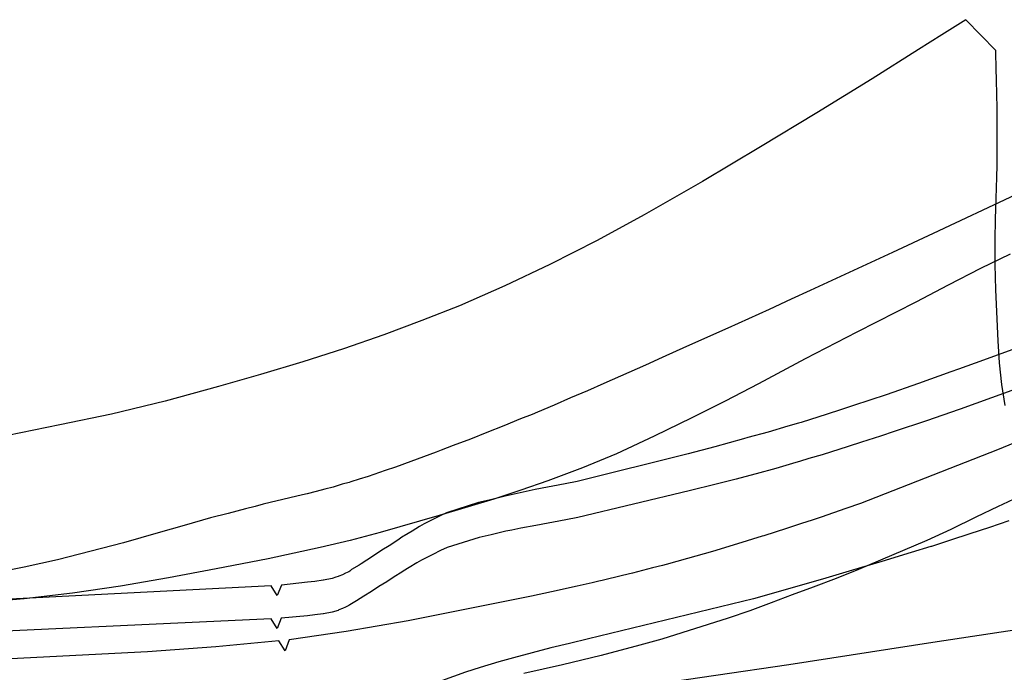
# Model space of a CAD drawing. Header units: millimetres. Extents: x 0 to 1231, y -1 to 564.
# Tile 162 of 163: x 538 to 818, y 365 to 551. Entities that reach past the tile are written whole.
import ezdxf

# ---------------------------------------------------------------- set-up
doc = ezdxf.new("R2010")
doc.units = ezdxf.units.MM
doc.layers.add('1', color=7, linetype='Continuous')

# ---------------------------------------------------------------- blocks, each defined once
blk = doc.blocks.new('PART011')
at = {"layer": '1'}
blk.add_lwpolyline([(821.3, 457.2), (812.2, 453.8), (805.1, 451.3), (802.9, 450.5), (793.7, 447.2), (784.5, 444), (775.2, 440.9), (771.5, 439.7), (767.7, 438.5), (760.3, 436.1), (759.6, 435.9), (756.5, 435), (750.9, 433.3), (745.2, 431.8), (743.9, 431.4), (735.8, 429.2), (728.2, 427.2), (696.6, 419.3), (693.2, 418.6), (684.6, 417), (680.4, 416.1), (677.8, 415.5), (676.1, 415.1), (671.9, 414.1), (668.5, 413.3), (659.4, 410.4), (657.6, 409.5), (655.3, 408.4), (653.1, 407.2), (651.7, 406.5), (649.6, 405.1), (647.4, 403.8), (647, 403.6), (645.3, 402.4), (643.1, 401), (641, 399.7), (638.9, 398.3), (636.7, 396.9), (635.1, 395.8), (634.6, 395.5), (632.4, 394.2), (631.9, 393.8), (631.6, 393.6), (630.7, 393.2), (629.8, 392.7), (628.8, 392.3), (628.6, 392.2), (627.9, 392), (626.9, 391.7), (624.4, 391.2), (624.3, 391.2), (621.9, 390.8), (619.9, 390.6), (612.5, 389.8), (611.2, 386.8), (609.5, 389.6), (507.3, 384.4)], dxfattribs=at)
blk = doc.blocks.new('PART053')
at = {"layer": '1'}
blk.add_lwpolyline([(821.3, 500.9), (797.9, 489.9), (786.3, 484.5), (762.9, 473.7), (757.5, 471.2), (751.2, 468.3), (739.5, 463), (727.7, 457.7), (720.8, 454.6), (716, 452.4), (704.2, 447.2), (699.5, 445.1), (694.7, 443.1), (690, 441), (685.3, 439), (683.8, 438.4), (680.5, 437.1), (675.7, 435.1), (670.9, 433.2), (666.2, 431.3), (661.3, 429.5), (657.9, 428.2), (656.5, 427.6), (649.3, 425), (644.9, 423.4), (642, 422.4), (637.1, 420.7), (634.6, 420), (632.2, 419.2), (631.7, 419), (629.7, 418.5), (627.2, 417.7), (624.8, 417.1), (622.3, 416.4), (619.8, 415.8), (618.4, 415.5), (614.8, 414.6), (607.2, 412.8), (605, 412.2), (602.2, 411.5), (597.3, 410.2), (592.3, 408.9), (584.8, 406.8), (577.4, 404.7), (567.5, 401.8), (548.7, 397), (539.2, 394.9), (531.2, 393.3)], dxfattribs=at)
blk = doc.blocks.new('PART059')
at = {"layer": '1'}
blk.add_lwpolyline([(819.4, 408.1), (813.9, 406.2), (808.3, 404.4), (802.8, 402.6), (797.4, 400.8), (797.2, 400.8), (791.6, 399.1), (783.3, 396.5), (774.9, 394), (772.1, 393.2), (766.4, 391.5), (746.8, 385.9), (699.8, 374.5), (694.4, 373.2), (689.1, 371.9), (678.5, 369.1), (674.3, 367.9), (669, 366.3), (664.8, 365), (653.5, 360.9)], dxfattribs=at)
blk = doc.blocks.new('PART073')
at = {"layer": '1'}
blk.add_lwpolyline([(830.2, 434.1), (816.2, 428.3), (777.2, 413), (773, 411.6), (766, 409.1), (763.5, 408.3), (760.4, 407.3), (756.2, 405.9), (749.7, 403.8), (749.2, 403.7), (742.2, 401.5), (735.1, 399.4), (728, 397.4), (721.9, 395.7), (720.9, 395.4), (718, 394.7), (715.2, 393.9), (712.3, 393.2), (709.5, 392.5), (703.7, 391.1), (702.8, 390.9), (700.9, 390.4), (696.6, 389.5), (689.3, 387.9), (683.6, 386.6), (648.5, 379.6), (630.9, 376.6), (614.6, 374.2), (613.5, 371.1), (611.7, 373.9), (593.8, 372.2), (574.3, 370.8), (535.4, 368.8)], dxfattribs=at)
blk = doc.blocks.new('PART091')
at = {"layer": '1'}
blk.add_lwpolyline([(823.7, 446.4), (814.5, 443.1), (805.6, 439.9), (805.3, 439.8), (796, 436.6), (786.8, 433.5), (782.9, 432.2), (777.5, 430.5), (773.7, 429.3), (766.3, 426.9), (762.5, 425.8), (759.9, 425), (758.8, 424.7), (753.1, 423), (747.5, 421.5), (744.3, 420.6), (741.8, 420), (736.1, 418.5), (728.5, 416.6), (696.8, 409), (693.4, 408.4), (684.8, 406.8), (680.6, 406), (678, 405.4), (676.3, 405.1), (672.1, 404.1), (668.7, 403.3), (659.6, 400.5), (657.7, 399.6), (655.5, 398.5), (653.2, 397.4), (652.3, 396.9), (651, 396.1), (648.8, 394.8), (647.1, 393.8), (646.7, 393.5), (644.5, 392.1), (642.4, 390.7), (640.2, 389.4), (638.1, 388), (635.9, 386.6), (633.8, 385.3), (631.9, 384.2), (631.6, 384), (630.7, 383.5), (629.8, 383.1), (628.8, 382.7), (628.6, 382.6), (626.9, 382.1), (624.4, 381.6), (624.3, 381.6), (621.9, 381.3), (619.9, 381), (612.4, 380.4), (611.2, 377.4), (609.5, 380.2), (507.3, 375.4)], dxfattribs=at)
blk = doc.blocks.new('PART166')
at = {"layer": '1'}
blk.add_lwpolyline([(818.4, 440.9), (817.4, 446.9), (816.8, 453.1), (816.4, 459.3), (815.7, 473.9), (815.5, 481.1), (815.5, 488.1), (815.6, 494), (815.8, 499.9), (816, 506), (816.1, 509.3), (816.1, 525.5), (816, 529.7), (815.9, 533.5), (815.8, 537), (815.8, 538.5), (815.7, 539.8), (815.7, 542), (807.2, 550.8), (800.4, 546.5), (793.7, 542.3), (780.5, 534), (764.8, 524.3), (748.8, 514.6), (732.3, 504.7), (715.7, 495.2), (702.3, 487.9), (688.8, 481.1), (676, 475), (663.1, 469.3), (652.4, 465.1), (641.6, 461.1), (630.1, 457.1), (618.5, 453.4), (606.5, 449.8), (594.5, 446.3), (579.4, 442.2), (564.1, 438.5), (549.4, 435.4), (534.6, 432.4)], dxfattribs=at)
blk = doc.blocks.new('PART181')
at = {"layer": '1'}
blk.add_lwpolyline([(820.8, 414.3), (817.6, 412.7), (816.4, 412.2), (810, 409.1), (802.9, 405.6), (796.1, 402.5), (782.9, 396.9), (776.6, 394.2), (770.3, 391.7), (763.7, 389.2), (757.8, 387), (751.8, 384.7), (745.7, 382.5), (739.6, 380.4), (720.7, 374.4), (714.4, 372.7), (703.4, 369.7), (692.4, 367.1), (681.4, 364.6)], dxfattribs=at)
blk = doc.blocks.new('PART209')
at = {"layer": '1'}
blk.add_lwpolyline([(819.8, 484), (811.4, 479.9), (802.2, 475.2), (793, 470.4), (776.2, 461.8), (761.5, 454.2), (748.2, 447.1), (738.7, 442.2), (729.2, 437.4), (718.5, 432.2), (707.8, 427.2), (698.1, 423.2), (688.2, 419.5), (680.6, 416.8), (672.9, 414.3), (657.3, 409.6), (640.5, 404.8), (632, 402.5), (623.5, 400.5), (608.7, 397.3), (593.9, 394.4), (580.3, 391.9), (566.6, 389.5), (553, 387.5), (539.2, 385.9), (529.2, 385)], dxfattribs=at)
blk = doc.blocks.new('PART231')
at = {"layer": '1'}
blk.add_lwpolyline([(838.6, 379.6), (797.8, 373.4), (756.8, 367.1), (715.3, 361), (694.4, 358.1), (674.6, 355.3), (651.5, 352.5), (616.8, 348.6), (596.8, 346.6), (576.8, 344.7), (555.6, 342.8), (534.5, 341.2)], dxfattribs=at)

msp = doc.modelspace()

# ---------------------------------------------------------------- block references
for name in ['PART166', 'PART053', 'PART011', 'PART209', 'PART091', 'PART073', 'PART059', 'PART181', 'PART231']:
    msp.add_blockref(name, (0, 0))

doc.saveas('drawing.dxf')
